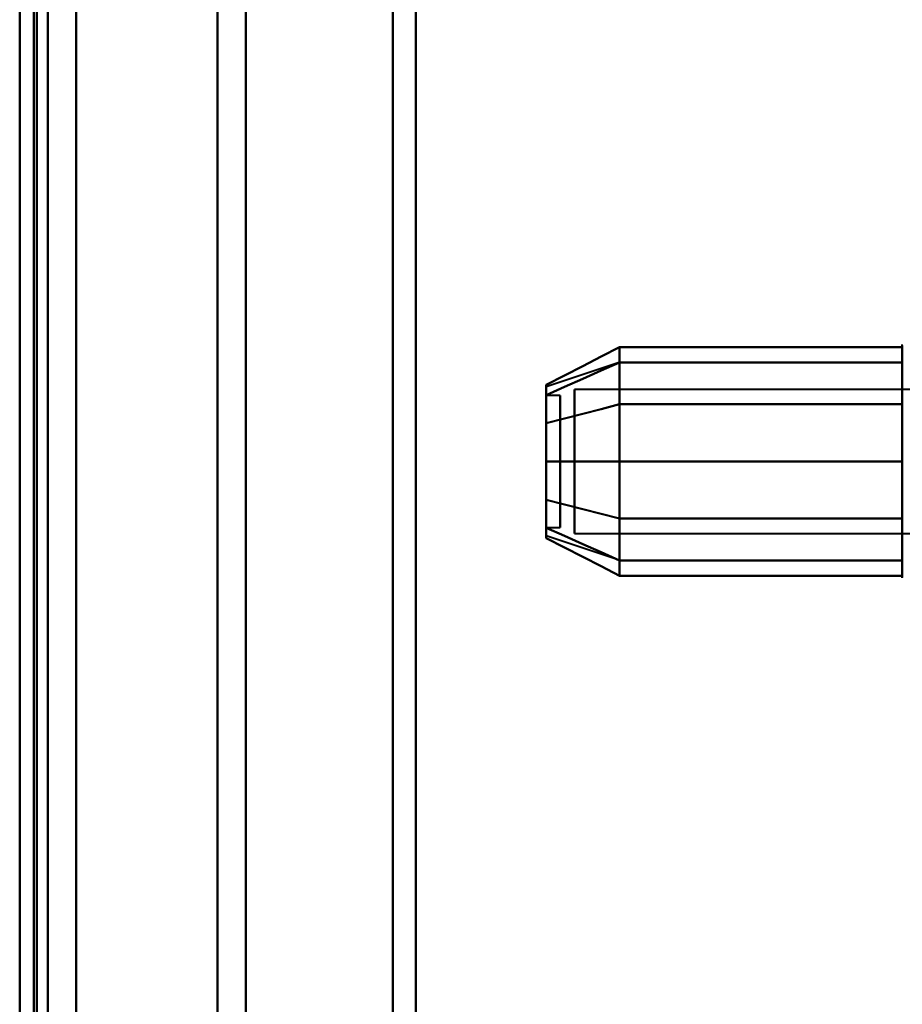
# Model space of a CAD drawing. Header units: millimetres. Extents: x -1352 to 2139, y -120 to 1210.
# Tile 80 of 87: x 705 to 736, y 983 to 1017. Entities that reach past the tile are written whole.
import ezdxf

# ---------------------------------------------------------------- set-up
doc = ezdxf.new("R2010")
doc.units = ezdxf.units.MM
doc.layers.add('G-IMPT', color=8, linetype='Continuous', lineweight=40)

# ---------------------------------------------------------------- blocks, each defined once
blk = doc.blocks.new('NEXA 2000 CALQUES_dwg-762145-Avant')
at = {"layer": 'G-IMPT'}
for p, q in [((705, 1102.272), (705, 129.472)), ((705, 883.372), (705, 1099.372)), ((705.5, 883.372), (705.5, 1084.372)), ((705.5, 1084.372), (705.5, 883.372)), ((719, 1084.372), (719, 883.372)), ((719, 883.372), (719, 1084.372)), ((718.198, 1083.781), (718.198, 883.372)), ((718.198, 883.372), (718.198, 1083.781)), ((706, 883.372), (706, 1083.372)), ((706, 1083.372), (706, 883.372)), ((706, 1083.372), (706, 683.372)), ((713, 1083.372), (713, 883.372)), ((713, 883.372), (713, 1083.372)), ((711.99, 1082.746), (711.99, 883.372)), ((711.99, 1082.746), (711.99, 883.372)), ((711.99, 883.372), (711.99, 1082.746)), ((711.99, 883.372), (711.99, 1082.746)), ((736.204, 1003.922), (736.204, 1005.972)), ((736.204, 1001.872), (736.204, 1005.972)), ((736.204, 1001.872), (736.204, 1005.972)), ((736.204, 999.822), (736.204, 1005.423)), ((726.189, 1005.367), (723.611, 1004.508)), ((736.5, 1004.421), (724.611, 1004.421)), ((736.5, 1004.421), (724.611, 1004.421)), ((724.611, 1004.421), (724.611, 1001.872)), ((724.611, 1001.872), (724.611, 1004.421)), ((724.611, 1000.598), (724.611, 1004.421)), ((724.611, 1004.421), (724.611, 1000.598)), ((724.111, 1004.202), (723.611, 1004.202)), ((724.111, 1004.202), (723.611, 1004.202)), ((723.611, 1004.202), (723.611, 999.748)), ((723.611, 999.748), (723.611, 1004.202)), ((723.611, 1004.202), (723.611, 1000.512)), ((723.611, 1000.512), (723.611, 1004.202)), ((724.111, 1004.202), (724.111, 999.748)), ((724.111, 999.748), (724.111, 1004.202)), ((724.111, 1004.202), (724.111, 1000.512)), ((724.111, 1000.512), (724.111, 1004.202)), ((723.611, 1003.996), (723.611, 999.542)), ((723.611, 999.542), (723.611, 1003.996)), ((724.111, 1003.996), (724.111, 999.542)), ((724.111, 999.542), (724.111, 1003.996)), ((736.204, 997.772), (736.204, 1003.922)), ((723.611, 1003.233), (723.611, 999.542)), ((723.611, 999.542), (723.611, 1003.233)), ((724.111, 1003.233), (724.111, 999.542)), ((724.111, 999.542), (724.111, 1003.233)), ((724.611, 999.324), (724.611, 1003.146)), ((724.611, 1003.146), (724.611, 999.324)), ((724.611, 1001.872), (724.611, 999.324)), ((724.611, 999.324), (724.611, 1001.872)), ((736.204, 997.772), (736.204, 1001.872)), ((723.611, 999.542), (724.111, 999.542)), ((723.611, 999.542), (724.111, 999.542)), ((726.189, 998.377), (723.611, 999.237)), ((724.611, 999.324), (736.5, 999.324)), ((724.611, 999.324), (736.5, 999.324))]:
    blk.add_line(p, q, dxfattribs=at)
at = {"layer": 'G-IMPT', "flags": 128}
for points in [[(705, 128.972), (705, 372.422), (705, 615.872), (705, 859.322), (705, 1102.772)], [(707, 1102.772), (707, 859.322), (707, 615.872), (707, 372.422), (707, 128.972)], [(707, 128.972), (707, 372.422), (707, 615.872), (707, 859.322), (707, 1102.772)], [(707, 128.972), (707, 372.422), (707, 615.872), (707, 859.322), (707, 1102.772)], [(707, 1102.772), (707, 859.322), (707, 615.872), (707, 372.422), (707, 128.972)], [(705, 129.472), (705, 372.672), (705, 615.872), (705, 859.072), (705, 1102.272)], [(705, 1102.272), (705, 859.072), (705, 615.872), (705, 372.672), (705, 129.472)], [(705, 1102.272), (705, 867.047), (705, 631.822), (705, 396.597), (705, 161.372)], [(705, 161.372), (705, 396.597), (705, 631.822), (705, 867.047), (705, 1102.272)], [(705, 1102.272), (705, 859.072), (705, 615.872), (705, 372.672), (705, 129.472)], [(705.5, 129.472), (705.5, 372.672), (705.5, 615.872), (705.5, 859.072), (705.5, 1102.272)], [(705.5, 1102.272), (705.5, 859.072), (705.5, 615.872), (705.5, 372.672), (705.5, 129.472)], [(705.6, 129.472), (705.6, 372.672), (705.6, 615.872), (705.6, 859.072), (705.6, 1102.272)], [(705.6, 1102.272), (705.6, 859.072), (705.6, 615.872), (705.6, 372.672), (705.6, 129.472)], [(705.6, 1102.272), (705.6, 859.072), (705.6, 615.872), (705.6, 372.672), (705.6, 129.472)], [(705.6, 129.472), (705.6, 372.672), (705.6, 615.872), (705.6, 859.072), (705.6, 1102.272)], [(705.6, 1102.272), (705.6, 859.072), (705.6, 615.872), (705.6, 372.672), (705.6, 129.472)], [(705.6, 129.472), (705.6, 372.672), (705.6, 615.872), (705.6, 859.072), (705.6, 1102.272)], [(707, 1102.272), (707, 859.072), (707, 615.872), (707, 372.672), (707, 129.472)], [(707, 129.472), (707, 372.672), (707, 615.872), (707, 859.072), (707, 1102.272)], [(707, 1102.272), (707, 859.072), (707, 615.872), (707, 372.672), (707, 129.472)], [(707, 129.472), (707, 372.672), (707, 615.872), (707, 859.072), (707, 1102.272)], [(736.204, 1005.972), (736.205, 1006.004)], [(726.204, 1005.914), (725.556, 1005.581), (724.908, 1005.248), (724.259, 1004.914), (723.611, 1004.581)], [(723.611, 1004.581), (724.259, 1004.914), (724.908, 1005.248), (725.556, 1005.581), (726.204, 1005.914)], [(726.204, 1003.893), (726.204, 1004.398), (726.204, 1004.903), (726.204, 1005.409), (726.204, 1005.914)], [(726.204, 1005.914), (726.204, 1005.409), (726.204, 1004.903), (726.204, 1004.398), (726.204, 1003.893)], [(726.204, 1005.914), (726.204, 1005.409), (726.204, 1004.903), (726.204, 1004.398), (726.204, 1003.893)], [(736.204, 1005.914), (733.704, 1005.914), (731.204, 1005.914), (728.704, 1005.914), (726.204, 1005.914)], [(726.204, 1003.893), (726.204, 1004.398), (726.204, 1004.903), (726.204, 1005.409), (726.204, 1005.914)], [(726.204, 1005.914), (728.704, 1005.914), (731.204, 1005.914), (733.704, 1005.914), (736.204, 1005.914)], [(736.204, 1005.972), (736.204, 1005.969), (736.204, 1005.959), (736.204, 1005.943), (736.204, 1005.92), (736.204, 1005.891), (736.204, 1005.855), (736.204, 1005.813), (736.204, 1005.764), (736.204, 1005.709), (736.204, 1005.649), (736.204, 1005.582), (736.204, 1005.509), (736.204, 1005.43), (736.204, 1005.346), (736.204, 1005.256), (736.204, 1005.161), (736.204, 1005.06), (736.204, 1004.955), (736.204, 1004.844), (736.204, 1004.729), (736.204, 1004.609), (736.204, 1004.485), (736.204, 1004.356), (736.204, 1004.224), (736.204, 1004.088), (736.204, 1003.948), (736.204, 1003.922)], [(736.204, 999.822), (736.204, 999.966), (736.204, 1000.113), (736.204, 1000.262), (736.204, 1000.414), (736.204, 1000.569), (736.204, 1000.725), (736.204, 1000.883), (736.204, 1001.043), (736.204, 1001.205), (736.204, 1001.367), (736.204, 1001.53), (736.204, 1001.694), (736.204, 1001.858), (736.204, 1002.022), (736.204, 1002.185), (736.204, 1002.348), (736.204, 1002.511), (736.204, 1002.672), (736.204, 1002.833), (736.204, 1002.991), (736.204, 1003.148), (736.204, 1003.303), (736.204, 1003.455), (736.204, 1003.605), (736.204, 1003.752), (736.204, 1003.897), (736.204, 1004.038), (736.204, 1004.175), (736.204, 1004.309), (736.204, 1004.439), (736.204, 1004.565), (736.204, 1004.686), (736.204, 1004.803), (736.204, 1004.915), (736.204, 1005.023), (736.204, 1005.125), (736.204, 1005.223), (736.204, 1005.314), (736.204, 1005.401), (736.204, 1005.481), (736.204, 1005.556), (736.204, 1005.625), (736.204, 1005.688), (736.204, 1005.745), (736.204, 1005.796), (736.204, 1005.84), (736.204, 1005.878), (736.204, 1005.91), (736.204, 1005.935), (736.204, 1005.954), (736.204, 1005.966), (736.204, 1005.972)], [(736.204, 1003.893), (736.204, 1004.398), (736.204, 1004.903), (736.204, 1005.409), (736.204, 1005.914)], [(736.204, 1005.914), (736.204, 1005.409), (736.204, 1004.903), (736.204, 1004.398), (736.204, 1003.893)], [(726.204, 1005.372), (725.556, 1005.084), (724.908, 1004.795), (724.259, 1004.507), (723.611, 1004.218)], [(723.611, 1004.218), (724.259, 1004.507), (724.908, 1004.795), (725.556, 1005.084), (726.204, 1005.372)], [(726.204, 1005.372), (725.556, 1005.084), (724.908, 1004.795), (724.259, 1004.507), (723.611, 1004.218)], [(723.611, 1004.218), (724.259, 1004.507), (724.908, 1004.795), (725.556, 1005.084), (726.204, 1005.372)], [(726.204, 1001.872), (726.204, 1002.747), (726.204, 1003.622), (726.204, 1004.497), (726.204, 1005.372)], [(726.204, 1005.372), (726.204, 1004.497), (726.204, 1003.622), (726.204, 1002.747), (726.204, 1001.872)], [(726.204, 1005.372), (726.204, 1004.497), (726.204, 1003.622), (726.204, 1002.747), (726.204, 1001.872)], [(736.204, 1005.372), (733.704, 1005.372), (731.204, 1005.372), (728.704, 1005.372), (726.204, 1005.372)], [(726.204, 1005.372), (728.704, 1005.372), (731.204, 1005.372), (733.704, 1005.372), (736.204, 1005.372)], [(736.204, 1005.372), (733.704, 1005.372), (731.204, 1005.372), (728.704, 1005.372), (726.204, 1005.372)], [(726.204, 1001.872), (726.204, 1002.747), (726.204, 1003.622), (726.204, 1004.497), (726.204, 1005.372)], [(726.204, 1005.372), (728.704, 1005.372), (731.204, 1005.372), (733.704, 1005.372), (736.204, 1005.372)], [(736.204, 1001.872), (736.204, 1002.747), (736.204, 1003.622), (736.204, 1004.497), (736.204, 1005.372)], [(736.204, 1005.372), (736.204, 1004.497), (736.204, 1003.622), (736.204, 1002.747), (736.204, 1001.872)], [(726.204, 1003.893), (725.556, 1003.726), (724.908, 1003.56), (724.259, 1003.393), (723.611, 1003.227)], [(723.611, 1003.227), (724.259, 1003.393), (724.908, 1003.56), (725.556, 1003.726), (726.204, 1003.893)], [(726.204, 1003.893), (725.556, 1003.726), (724.908, 1003.56), (724.259, 1003.393), (723.611, 1003.227)], [(723.611, 1003.227), (724.259, 1003.393), (724.908, 1003.56), (725.556, 1003.726), (726.204, 1003.893)], [(726.204, 999.852), (726.204, 1000.862), (726.204, 1001.872), (726.204, 1002.883), (726.204, 1003.893)], [(726.204, 1003.893), (726.204, 1002.883), (726.204, 1001.872), (726.204, 1000.862), (726.204, 999.852)], [(726.204, 1003.893), (726.204, 1002.883), (726.204, 1001.872), (726.204, 1000.862), (726.204, 999.852)], [(736.204, 1003.893), (733.704, 1003.893), (731.204, 1003.893), (728.704, 1003.893), (726.204, 1003.893)], [(726.204, 1003.893), (728.704, 1003.893), (731.204, 1003.893), (733.704, 1003.893), (736.204, 1003.893)], [(736.204, 1003.893), (733.704, 1003.893), (731.204, 1003.893), (728.704, 1003.893), (726.204, 1003.893)], [(726.204, 999.852), (726.204, 1000.862), (726.204, 1001.872), (726.204, 1002.883), (726.204, 1003.893)], [(726.204, 1003.893), (728.704, 1003.893), (731.204, 1003.893), (733.704, 1003.893), (736.204, 1003.893)], [(736.204, 1003.922), (736.204, 1003.779), (736.204, 1003.632), (736.204, 1003.482), (736.204, 1003.33), (736.204, 1003.176), (736.204, 1003.02), (736.204, 1002.861), (736.204, 1002.701), (736.204, 1002.54), (736.204, 1002.378), (736.204, 1002.215), (736.204, 1002.051), (736.204, 1001.887), (736.204, 1001.723), (736.204, 1001.559), (736.204, 1001.396), (736.204, 1001.234), (736.204, 1001.072), (736.204, 1000.912), (736.204, 1000.753), (736.204, 1000.597), (736.204, 1000.442), (736.204, 1000.289), (736.204, 1000.139), (736.204, 999.992), (736.204, 999.848), (736.204, 999.707), (736.204, 999.569), (736.204, 999.436), (736.204, 999.306), (736.204, 999.18), (736.204, 999.058), (736.204, 998.941), (736.204, 998.829), (736.204, 998.722), (736.204, 998.619), (736.204, 998.522), (736.204, 998.43), (736.204, 998.344), (736.204, 998.263), (736.204, 998.188), (736.204, 998.119), (736.204, 998.056), (736.204, 997.999), (736.204, 997.949), (736.204, 997.904), (736.204, 997.866), (736.204, 997.834), (736.204, 997.809), (736.204, 997.791), (736.204, 997.778), (736.204, 997.773)], [(736.204, 999.852), (736.204, 1000.862), (736.204, 1001.872), (736.204, 1002.883), (736.204, 1003.893)], [(736.204, 1003.893), (736.204, 1002.883), (736.204, 1001.872), (736.204, 1000.862), (736.204, 999.852)], [(726.204, 1001.872), (725.556, 1001.872), (724.908, 1001.872), (724.259, 1001.872), (723.611, 1001.872)], [(723.611, 1001.872), (724.259, 1001.872), (724.908, 1001.872), (725.556, 1001.872), (726.204, 1001.872)], [(726.204, 1001.872), (725.556, 1001.872), (724.908, 1001.872), (724.259, 1001.872), (723.611, 1001.872)], [(723.611, 1001.872), (724.259, 1001.872), (724.908, 1001.872), (725.556, 1001.872), (726.204, 1001.872)], [(726.204, 998.372), (726.204, 999.247), (726.204, 1000.122), (726.204, 1000.997), (726.204, 1001.872)], [(726.204, 1001.872), (726.204, 1000.997), (726.204, 1000.122), (726.204, 999.247), (726.204, 998.372)], [(726.204, 1001.872), (726.204, 1000.997), (726.204, 1000.122), (726.204, 999.247), (726.204, 998.372)], [(736.204, 1001.872), (733.704, 1001.872), (731.204, 1001.872), (728.704, 1001.872), (726.204, 1001.872)], [(726.204, 1001.872), (728.704, 1001.872), (731.204, 1001.872), (733.704, 1001.872), (736.204, 1001.872)], [(736.204, 1001.872), (733.704, 1001.872), (731.204, 1001.872), (728.704, 1001.872), (726.204, 1001.872)], [(726.204, 998.372), (726.204, 999.247), (726.204, 1000.122), (726.204, 1000.997), (726.204, 1001.872)], [(726.204, 1001.872), (728.704, 1001.872), (731.204, 1001.872), (733.704, 1001.872), (736.204, 1001.872)], [(736.204, 998.372), (736.204, 999.247), (736.204, 1000.122), (736.204, 1000.997), (736.204, 1001.872)], [(736.204, 1001.872), (736.204, 1000.997), (736.204, 1000.122), (736.204, 999.247), (736.204, 998.372)], [(723.611, 1000.518), (724.259, 1000.351), (724.908, 1000.185), (725.556, 1000.018), (726.204, 999.852)], [(726.204, 999.852), (725.556, 1000.018), (724.908, 1000.185), (724.259, 1000.351), (723.611, 1000.518)], [(723.611, 1000.518), (724.259, 1000.351), (724.908, 1000.185), (725.556, 1000.018), (726.204, 999.852)], [(726.204, 999.852), (725.556, 1000.018), (724.908, 1000.185), (724.259, 1000.351), (723.611, 1000.518)], [(726.204, 999.852), (726.204, 999.346), (726.204, 998.841), (726.204, 998.336), (726.204, 997.831)], [(726.204, 997.831), (726.204, 998.336), (726.204, 998.841), (726.204, 999.346), (726.204, 999.852)], [(726.204, 999.852), (728.704, 999.852), (731.204, 999.852), (733.704, 999.852), (736.204, 999.852)], [(736.204, 999.852), (733.704, 999.852), (731.204, 999.852), (728.704, 999.852), (726.204, 999.852)], [(726.204, 997.831), (726.204, 998.336), (726.204, 998.841), (726.204, 999.346), (726.204, 999.852)], [(726.204, 999.852), (728.704, 999.852), (731.204, 999.852), (733.704, 999.852), (736.204, 999.852)], [(726.204, 999.852), (726.204, 999.346), (726.204, 998.841), (726.204, 998.336), (726.204, 997.831)], [(736.204, 999.852), (733.704, 999.852), (731.204, 999.852), (728.704, 999.852), (726.204, 999.852)], [(736.204, 999.852), (736.204, 999.346), (736.204, 998.841), (736.204, 998.336), (736.204, 997.831)], [(736.204, 997.831), (736.204, 998.336), (736.204, 998.841), (736.204, 999.346), (736.204, 999.852)], [(723.611, 999.526), (724.259, 999.238), (724.908, 998.949), (725.556, 998.661), (726.204, 998.372)], [(726.204, 998.372), (725.556, 998.661), (724.908, 998.949), (724.259, 999.238), (723.611, 999.526)], [(723.611, 999.526), (724.259, 999.238), (724.908, 998.949), (725.556, 998.661), (726.204, 998.372)], [(726.204, 998.372), (725.556, 998.661), (724.908, 998.949), (724.259, 999.238), (723.611, 999.526)], [(736.204, 997.772), (736.204, 997.776), (736.204, 997.785), (736.204, 997.802), (736.204, 997.825), (736.204, 997.854), (736.204, 997.89), (736.204, 997.932), (736.204, 997.98), (736.204, 998.035), (736.204, 998.096), (736.204, 998.163), (736.204, 998.236), (736.204, 998.314), (736.204, 998.399), (736.204, 998.488), (736.204, 998.584), (736.204, 998.684), (736.204, 998.79), (736.204, 998.9), (736.204, 999.016), (736.204, 999.136), (736.204, 999.26), (736.204, 999.388), (736.204, 999.521), (736.204, 999.657), (736.204, 999.797), (736.204, 999.822)], [(726.204, 997.831), (725.556, 998.164), (724.908, 998.497), (724.259, 998.83), (723.611, 999.163)], [(723.611, 999.163), (724.259, 998.83), (724.908, 998.497), (725.556, 998.164), (726.204, 997.831)], [(726.204, 998.372), (728.704, 998.372), (731.204, 998.372), (733.704, 998.372), (736.204, 998.372)], [(736.204, 998.372), (733.704, 998.372), (731.204, 998.372), (728.704, 998.372), (726.204, 998.372)], [(726.204, 998.372), (728.704, 998.372), (731.204, 998.372), (733.704, 998.372), (736.204, 998.372)], [(736.204, 998.372), (733.704, 998.372), (731.204, 998.372), (728.704, 998.372), (726.204, 998.372)], [(736.204, 997.831), (733.704, 997.831), (731.204, 997.831), (728.704, 997.831), (726.204, 997.831)], [(726.204, 997.831), (728.704, 997.831), (731.204, 997.831), (733.704, 997.831), (736.204, 997.831)], [(736.204, 997.755), (736.204, 997.772)]]:
    blk.add_lwpolyline(points, dxfattribs=at)
at = {"layer": 'G-IMPT'}
for points in [[(723.611, 1003.227), (723.611, 1003.611), (723.611, 1004.238), (723.611, 1004.532), (723.611, 1004.581)], [(723.611, 1004.581), (723.611, 1004.532), (723.611, 1004.239), (723.611, 1003.611), (723.611, 1003.227)], [(723.611, 1004.581), (723.611, 1004.535), (723.611, 1004.239), (723.611, 1003.605), (723.611, 1003.227)], [(723.611, 1003.227), (723.611, 1003.606), (723.611, 1004.24), (723.611, 1004.535), (723.611, 1004.581)], [(723.611, 1004.218), (723.611, 1004.411), (723.611, 1004.604), (723.611, 1004.411), (723.611, 1004.218)], [(723.611, 1004.218), (723.611, 1004.41), (723.611, 1004.508), (723.611, 1004.508)], [(723.611, 1004.508), (723.611, 1004.508), (723.611, 1004.41), (723.611, 1004.218)], [(723.611, 1004.218), (723.611, 1003.939), (723.611, 1003.239), (723.611, 1002.345), (723.611, 1001.872)], [(723.611, 1001.872), (723.611, 1002.344), (723.611, 1003.238), (723.611, 1003.939), (723.611, 1004.218)], [(723.611, 1004.218), (723.611, 1003.946), (723.611, 1003.239), (723.611, 1002.336), (723.611, 1001.872)], [(723.611, 1001.872), (723.611, 1002.336), (723.611, 1003.239), (723.611, 1003.946), (723.611, 1004.218)], [(723.611, 1003.227), (723.611, 1002.793), (723.611, 1001.873), (723.611, 1000.952), (723.611, 1000.518)], [(723.611, 1000.518), (723.611, 1000.951), (723.611, 1001.872), (723.611, 1002.793), (723.611, 1003.227)], [(723.611, 1003.227), (723.611, 1002.802), (723.611, 1001.872), (723.611, 1000.943), (723.611, 1000.518)], [(723.611, 1000.518), (723.611, 1000.943), (723.611, 1001.873), (723.611, 1002.802), (723.611, 1003.227)], [(723.611, 1001.872), (723.611, 1001.4), (723.611, 1000.506), (723.611, 999.806), (723.611, 999.526)], [(723.611, 999.526), (723.611, 999.805), (723.611, 1000.506), (723.611, 1001.4), (723.611, 1001.872)], [(723.611, 1001.872), (723.611, 1001.408), (723.611, 1000.505), (723.611, 999.798), (723.611, 999.526)], [(723.611, 999.526), (723.611, 999.799), (723.611, 1000.506), (723.611, 1001.408), (723.611, 1001.872)], [(723.611, 1000.518), (723.611, 1000.134), (723.611, 999.506), (723.611, 999.213), (723.611, 999.163)], [(723.611, 999.163), (723.611, 999.213), (723.611, 999.506), (723.611, 1000.134), (723.611, 1000.518)], [(723.611, 999.163), (723.611, 999.21), (723.611, 999.505), (723.611, 1000.139), (723.611, 1000.518)], [(723.611, 1000.518), (723.611, 1000.139), (723.611, 999.505), (723.611, 999.21), (723.611, 999.163)], [(723.611, 999.526), (723.611, 999.333), (723.611, 999.14), (723.611, 999.333), (723.611, 999.526)], [(723.611, 999.526), (723.611, 999.334), (723.611, 999.237), (723.611, 999.237)], [(723.611, 999.237), (723.611, 999.237), (723.611, 999.334), (723.611, 999.526)]]:
    blk.add_open_spline(points, degree=3, dxfattribs=at)

msp = doc.modelspace()

# ---------------------------------------------------------------- block references
at = {"layer": 'G-IMPT'}
msp.add_blockref('NEXA 2000 CALQUES_dwg-762145-Avant', (0, 0), dxfattribs=at)

doc.saveas('drawing.dxf')
